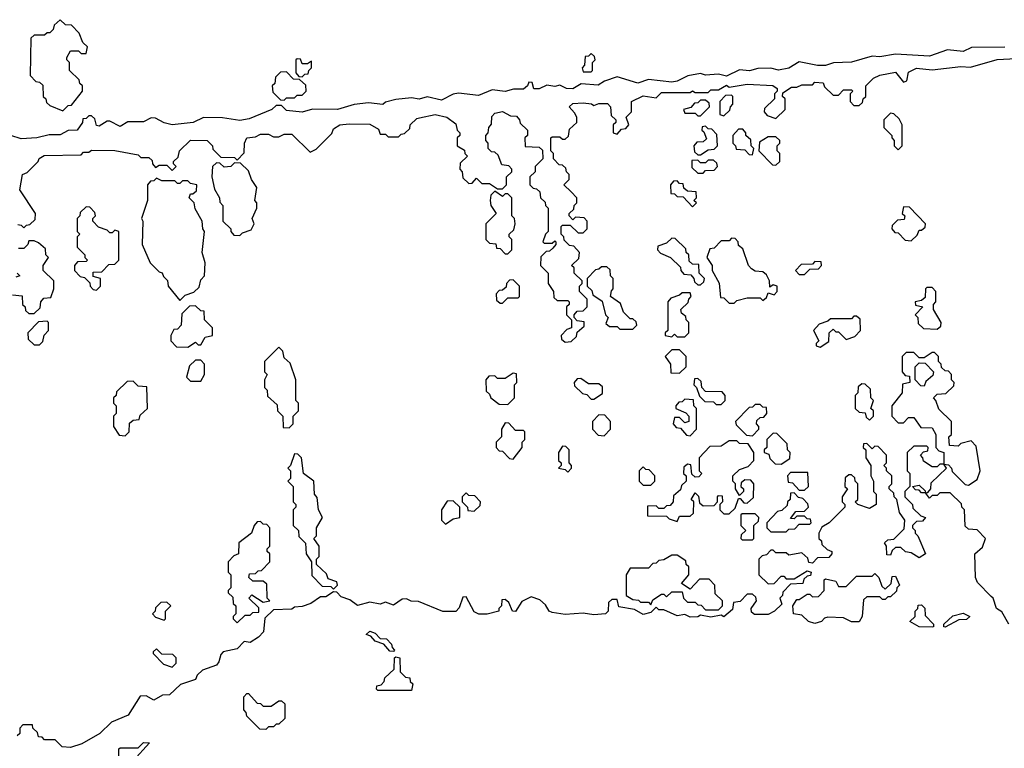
# Model space of a CAD drawing. Extents: x 2886962 to 3052311, y 540590 to 918621.
# Tile 56 of 164: x 2914499 to 2918283, y 780338 to 783140. Entities that reach past the tile are written whole.
import ezdxf

# ---------------------------------------------------------------- set-up
doc = ezdxf.new("R2010")
doc.units = 0

msp = doc.modelspace()

# ---------------------------------------------------------------- linework, layer by layer
at = {"layer": '0CON20XD'}
for points in [[(2914665, 782790), (2914685, 782810), (2914698.3, 782811.7), (2914740, 782865), (2914740, 782885), (2914730, 782895), (2914728.3, 782908.3), (2914690, 782945), (2914690, 782975), (2914680, 782985), (2914680, 782995), (2914695, 783020), (2914725, 783020), (2914735, 783010), (2914755, 783010), (2914760, 783035), (2914741.7, 783051.7), (2914728.3, 783088.3), (2914698.3, 783118.3), (2914675, 783120), (2914655, 783140), (2914631.7, 783118.3), (2914628.3, 783101.7), (2914615, 783090), (2914605, 783090), (2914595, 783080), (2914555, 783080), (2914541.7, 783068.3), (2914540, 782925), (2914561.7, 782901.7), (2914575, 782900), (2914588.3, 782888.3), (2914590, 782845), (2914600, 782835), (2914601.7, 782821.7), (2914615, 782810), (2914665, 782790)], [(2918285, 783033.8), (2918156.4, 783033.6), (2918125, 783018), (2918065, 783023.8), (2917995, 783000), (2917865, 783007.5), (2917805, 782996.7), (2917775, 783000), (2917695, 782976), (2917626.1, 782973.9), (2917595, 782964), (2917565, 782964), (2917495, 782977.5), (2917455, 782954), (2917415, 782946.2), (2917385, 782953.3), (2917335, 782952.5), (2917303.6, 782943.6), (2917265, 782947.5), (2917215, 782923.3), (2917185, 782930), (2917135, 782926.7), (2917115, 782933.3), (2917066.1, 782923.9), (2917025, 782903.3), (2917005, 782900), (2916915, 782910), (2916875, 782896), (2916795, 782920), (2916746.7, 782903.3), (2916722.3, 782887.7), (2916656.4, 782893.6), (2916625, 782873.8), (2916600, 782875), (2916575, 782887.5), (2916555, 782882.5), (2916525, 782887.5), (2916495, 782873.8), (2916475, 782873.8), (2916468.3, 782898.3), (2916455, 782900), (2916450, 782885), (2916435, 782873.3), (2916397, 782873), (2916365, 782863.8), (2916315, 782870), (2916261.7, 782848.3), (2916185, 782856.7), (2916165, 782853.8), (2916119.5, 782830.5), (2916065, 782843.8), (2916034.1, 782834.1), (2916005, 782840), (2915945, 782833.3), (2915905, 782823.3), (2915895, 782814.2), (2915839.3, 782820.7), (2915785, 782814), (2915720, 782795), (2915625, 782796), (2915585, 782784.4), (2915525, 782791.2), (2915505, 782810), (2915485, 782810), (2915467.5, 782795), (2915381.2, 782758.8), (2915345, 782752.5), (2915278, 782762)], [(2915585, 782920), (2915595, 782930), (2915608.3, 782931.7), (2915610, 782945), (2915620, 782955), (2915620, 782980), (2915605, 782970), (2915585, 782970), (2915578.3, 782988.3), (2915565, 782990), (2915560, 782985), (2915560, 782935), (2915571.7, 782921.7), (2915585, 782920)], [(2916035, 782762.5), (2916095.9, 782775.9), (2916140, 782765), (2916175, 782740), (2916180, 782715), (2916190, 782705), (2916190, 782695), (2916180, 782685), (2916180, 782655), (2916208.3, 782638.3), (2916210, 782625), (2916220, 782615), (2916191.7, 782588.3), (2916190, 782565), (2916200, 782555), (2916201.7, 782531.7), (2916225, 782510), (2916238.3, 782511.7), (2916255, 782530), (2916275, 782510), (2916305, 782510), (2916335, 782490), (2916355, 782490), (2916370, 782505), (2916370, 782535), (2916390, 782555), (2916390, 782565), (2916378.3, 782578.3), (2916351.7, 782581.7), (2916338.3, 782618.3), (2916325, 782630), (2916311.7, 782631.7), (2916300, 782645), (2916300, 782665), (2916290, 782675), (2916290, 782695), (2916300, 782705), (2916302.5, 782725), (2916311.7, 782738.3), (2916313, 782767), (2916325, 782780), (2916355, 782786.2), (2916385, 782770), (2916408.3, 782768.3), (2916420, 782755), (2916421.7, 782741.7), (2916450, 782715), (2916450, 782695), (2916440, 782685), (2916441.7, 782651.7), (2916495, 782650), (2916508.3, 782638.3), (2916510, 782605), (2916480, 782575), (2916480, 782555), (2916460, 782535), (2916460, 782505), (2916471.7, 782491.7), (2916485, 782490), (2916498.3, 782478.3), (2916500, 782455), (2916518.3, 782438.3), (2916520, 782425), (2916530, 782415), (2916530, 782325), (2916520, 782315), (2916510, 782285), (2916515, 782280), (2916545, 782280), (2916555, 782290), (2916560, 782285), (2916560, 782275), (2916548.3, 782261.7), (2916535, 782250), (2916521.7, 782248.3), (2916501.7, 782228.3), (2916500, 782195), (2916530, 782165), (2916530, 782125), (2916550, 782095), (2916551.7, 782071.7), (2916565, 782060), (2916605, 782060), (2916610, 782055), (2916610, 782045), (2916600, 782035), (2916600, 782005), (2916620, 781985), (2916620, 781955), (2916601.7, 781948.3), (2916580, 781925), (2916581.7, 781911.7), (2916595, 781900), (2916618.3, 781901.7), (2916638.3, 781921.7), (2916641.7, 781938.3), (2916668.3, 781961.7), (2916668.3, 781978.3), (2916641.7, 781981.7), (2916630, 781995), (2916630, 782005), (2916641.7, 782018.3), (2916665, 782020), (2916680, 782035), (2916680, 782065), (2916650, 782095), (2916650, 782115), (2916660, 782125), (2916660, 782135), (2916630, 782165), (2916630, 782185), (2916620, 782195), (2916648.3, 782221.7), (2916650, 782245), (2916628.3, 782268.3), (2916611.7, 782271.7), (2916591.7, 782291.7), (2916590, 782305), (2916580, 782315), (2916580, 782345), (2916585, 782350), (2916615, 782350), (2916645, 782320), (2916665, 782320), (2916680, 782335), (2916680, 782365), (2916668.3, 782378.3), (2916635, 782380), (2916625, 782370), (2916610, 782385), (2916610, 782395), (2916628.3, 782411.7), (2916630, 782425), (2916640, 782435), (2916640, 782455), (2916618.3, 782478.3), (2916590, 782505), (2916610, 782525), (2916610, 782545), (2916600, 782555), (2916598.3, 782568.3), (2916585, 782580), (2916571.7, 782581.7), (2916550, 782605), (2916550, 782625), (2916540, 782635), (2916540, 782685), (2916545, 782690), (2916575, 782690), (2916585, 782680), (2916595, 782680), (2916608.3, 782691.7), (2916611.7, 782718.3), (2916640, 782745), (2916640, 782765), (2916631.7, 782781.7), (2916610, 782805), (2916625, 782817.5), (2916665, 782820), (2916696.4, 782816.4), (2916705, 782810), (2916725, 782817.5), (2916757.5, 782817.5), (2916770, 782805), (2916771.7, 782771.7), (2916790, 782755), (2916790, 782745), (2916780, 782735), (2916780, 782705), (2916795, 782700), (2916811.7, 782718.3), (2916828.3, 782721.7), (2916840, 782735), (2916830, 782765), (2916850, 782785), (2916850, 782825), (2916895, 782846.7), (2916945, 782840), (2916965, 782860), (2917075, 782860), (2917085, 782866.2), (2917095, 782860), (2917145, 782860), (2917155, 782870), (2917185, 782870), (2917215, 782887.5), (2917225, 782880), (2917295, 782892.5), (2917393, 782887), (2917410, 782875), (2917410, 782865), (2917400, 782855), (2917400, 782835), (2917361.7, 782798.3), (2917360, 782785), (2917371.7, 782771.7), (2917405, 782760), (2917440, 782795), (2917440, 782835), (2917430, 782845), (2917431.7, 782858.3), (2917465, 782880), (2917485, 782880), (2917505, 782890), (2917545, 782890), (2917555, 782900), (2917587, 782897), (2917591.7, 782881.7), (2917625, 782850), (2917645, 782850), (2917665, 782870), (2917695, 782870), (2917700, 782865), (2917690, 782855), (2917690, 782825), (2917705, 782810), (2917725, 782810), (2917738.3, 782821.7), (2917740, 782835), (2917750, 782845), (2917750, 782885), (2917780, 782915), (2917805, 782926.7), (2917865, 782937.5), (2917895, 782900), (2917907.5, 782905), (2917915, 782937.5), (2917945, 782953.3), (2918005, 782947.5), (2918115, 782960), (2918153, 782957), (2918255, 782986.2), (2918375, 782993.3)], [(2916695, 782940), (2916700, 782945), (2916700, 782975), (2916710, 782985), (2916708.3, 782998.3), (2916695, 783010), (2916685, 783000), (2916671.7, 782998.3), (2916670, 782965), (2916660, 782955), (2916665, 782940), (2916695, 782940)], [(2915515, 782830), (2915525, 782840), (2915555, 782840), (2915565, 782850), (2915585, 782850), (2915600, 782865), (2915598.3, 782888.3), (2915575, 782910), (2915551.7, 782911.7), (2915525, 782940), (2915501.7, 782938.3), (2915481.7, 782918.3), (2915480, 782895), (2915470, 782885), (2915471.7, 782861.7), (2915501.7, 782831.7), (2915515, 782830)], [(2917115, 782770), (2917150, 782805), (2917148.3, 782818.3), (2917135, 782830), (2917115, 782830), (2917105, 782820), (2917091.7, 782818.3), (2917078.3, 782801.7), (2917050, 782795), (2917055, 782780), (2917095, 782780), (2917105, 782770), (2917115, 782770)], [(2917205, 782770), (2917228.3, 782791.7), (2917230, 782805), (2917240, 782815), (2917240, 782845), (2917235, 782850), (2917211.7, 782848.3), (2917190, 782825), (2917190, 782775), (2917205, 782770)], [(2915278, 782762), (2915205, 782763.8), (2915165.5, 782744.5), (2915085, 782735.8), (2915055, 782743.8), (2915021.7, 782761.7), (2915005, 782762.5), (2914975, 782747.5), (2914915, 782747.5), (2914885, 782728.8), (2914845, 782750), (2914835, 782750), (2914805, 782730), (2914795, 782732.5), (2914788.3, 782758.3), (2914775, 782770), (2914765, 782770), (2914755, 782760), (2914741.7, 782758.3), (2914740, 782745), (2914720, 782715), (2914685, 782713.8), (2914655, 782697.5), (2914612.3, 782697.7), (2914565, 782686), (2914505, 782681.9), (2914465, 782694)], [(2914491.7, 782351.7), (2914505, 782350), (2914515, 782340), (2914525, 782350), (2914538.3, 782351.7), (2914558.3, 782371.7), (2914560, 782395), (2914500, 782485), (2914510, 782545), (2914528.3, 782551.7), (2914570, 782595), (2914573.6, 782606.4), (2914593, 782617), (2914735, 782620), (2914745, 782630), (2914765, 782630), (2914775, 782637.5), (2914865, 782636.7), (2914955, 782620), (2914965, 782610), (2914995, 782610), (2915008.3, 782598.3), (2915010, 782585), (2915021.7, 782571.7), (2915035, 782580), (2915065, 782580), (2915085, 782560), (2915100, 782575), (2915090, 782585), (2915090, 782595), (2915108.3, 782611.7), (2915113.9, 782636.1), (2915155, 782676.7), (2915220, 782675), (2915240, 782655), (2915241.7, 782641.7), (2915271.7, 782611.7), (2915325, 782610), (2915335, 782600), (2915361.7, 782628.3), (2915362.5, 782665), (2915372.5, 782685), (2915405, 782690), (2915425, 782700), (2915455, 782700), (2915475, 782690), (2915495, 782690), (2915515, 782700), (2915545, 782700), (2915615, 782630), (2915638.3, 782641.7), (2915698.3, 782701.7), (2915705, 782720), (2915730, 782735), (2915765, 782740), (2915845, 782737.5), (2915878.3, 782718.3), (2915885, 782700), (2915905, 782700), (2915915, 782690), (2915955, 782690), (2915965, 782700), (2915978.3, 782701.7), (2915998.3, 782721.7), (2916000, 782735), (2916025, 782760), (2916035, 782762.5)], [(2917875, 782640), (2917890, 782655), (2917890, 782735), (2917878.3, 782758.3), (2917858.3, 782778.3), (2917845, 782780), (2917820, 782755), (2917820, 782725), (2917850, 782695), (2917850, 782685), (2917860, 782675), (2917860, 782655), (2917875, 782640)], [(2917115, 782620), (2917145, 782640), (2917168.3, 782641.7), (2917180, 782655), (2917178.3, 782698.3), (2917158.3, 782718.3), (2917145, 782720), (2917135, 782730), (2917121.7, 782728.3), (2917120, 782715), (2917128.3, 782708.3), (2917138.3, 782681.7), (2917125, 782670), (2917101.7, 782668.3), (2917090, 782655), (2917091.7, 782631.7), (2917105, 782620), (2917115, 782620)], [(2917315, 782620), (2917320, 782645), (2917310, 782655), (2917308.3, 782678.3), (2917290, 782695), (2917290, 782705), (2917278.3, 782718.3), (2917261.7, 782718.3), (2917240, 782695), (2917240, 782665), (2917250, 782655), (2917251.7, 782641.7), (2917285, 782640), (2917301.7, 782621.7), (2917315, 782620)], [(2917405, 782580), (2917420, 782595), (2917420, 782625), (2917410, 782635), (2917410, 782655), (2917420, 782665), (2917420, 782675), (2917405, 782690), (2917375, 782690), (2917341.7, 782668.3), (2917340, 782635), (2917391.7, 782581.7), (2917405, 782580)], [(2915345, 782310), (2915355, 782320), (2915388.3, 782331.7), (2915400, 782355), (2915392.5, 782375), (2915410, 782415), (2915410, 782435), (2915402.5, 782445), (2915410, 782495), (2915390, 782525), (2915378.3, 782558.3), (2915348.3, 782588.3), (2915325, 782590), (2915310, 782575), (2915285, 782572.5), (2915268.3, 782588.3), (2915255, 782590), (2915240, 782575), (2915237.5, 782535), (2915248.3, 782488.3), (2915267.5, 782455), (2915268.3, 782438.3), (2915280, 782425), (2915280, 782365), (2915310, 782335), (2915310, 782325), (2915321.7, 782311.7), (2915345, 782310)], [(2917125, 782550), (2917135, 782560), (2917168.3, 782561.7), (2917180, 782575), (2917178.3, 782588.3), (2917165, 782600), (2917145, 782600), (2917135, 782590), (2917115, 782590), (2917105, 782600), (2917081.7, 782598.3), (2917081.7, 782571.7), (2917105, 782550), (2917125, 782550)], [(2915115, 782060), (2915135, 782080), (2915168.3, 782091.7), (2915188.3, 782111.7), (2915195, 782140), (2915210, 782155), (2915212.5, 782205), (2915200, 782245), (2915210, 782325), (2915202.5, 782335), (2915200, 782365), (2915173, 782413), (2915170, 782435), (2915150, 782455), (2915155, 782470), (2915165, 782470), (2915178.3, 782481.7), (2915180, 782505), (2915155, 782510), (2915145, 782520), (2915125, 782520), (2915115, 782510), (2915105, 782510), (2915095, 782520), (2915045, 782520), (2915025, 782530), (2915015, 782520), (2915001.7, 782518.3), (2914990, 782505), (2914990, 782445), (2914967.5, 782375), (2914972.5, 782365), (2914970, 782275), (2915000, 782205), (2915035, 782170), (2915046.4, 782166.4), (2915051.7, 782151.7), (2915067, 782137), (2915070, 782115), (2915115, 782060)], [(2917085, 782420), (2917100, 782435), (2917090, 782445), (2917100, 782455), (2917098.3, 782478.3), (2917065, 782480), (2917051.7, 782491.7), (2917048.3, 782508.3), (2917035, 782510), (2917025, 782520), (2917011.7, 782518.3), (2917000, 782505), (2917001.7, 782471.7), (2917015, 782470), (2917025, 782460), (2917048.3, 782458.3), (2917085, 782420)], [(2916375, 782240), (2916390, 782255), (2916390, 782295), (2916380, 782305), (2916380, 782315), (2916398.3, 782331.7), (2916402.5, 782355), (2916400, 782375), (2916390, 782385), (2916390, 782455), (2916375, 782470), (2916365, 782470), (2916355, 782460), (2916325, 782480), (2916310, 782465), (2916307.5, 782445), (2916310, 782425), (2916330, 782395), (2916290, 782355), (2916290, 782295), (2916305, 782280), (2916328.3, 782278.3), (2916331.7, 782261.7), (2916345, 782260), (2916365, 782240), (2916375, 782240)], [(2914795, 782100), (2914810, 782115), (2914810, 782145), (2914781.7, 782151.7), (2914781.7, 782168.3), (2914815, 782170), (2914841.7, 782198.3), (2914865, 782200), (2914880, 782215), (2914880, 782325), (2914865, 782330), (2914855, 782320), (2914845, 782320), (2914835, 782330), (2914801.7, 782341.7), (2914780, 782365), (2914780, 782375), (2914790, 782385), (2914788.3, 782398.3), (2914768.3, 782418.3), (2914755, 782420), (2914731.7, 782398.3), (2914730, 782385), (2914720, 782375), (2914720, 782325), (2914730, 782315), (2914720, 782305), (2914720, 782265), (2914750, 782235), (2914750, 782225), (2914760, 782215), (2914755, 782210), (2914721.7, 782208.3), (2914710, 782195), (2914710, 782175), (2914731.7, 782151.7), (2914748.3, 782148.3), (2914768.3, 782128.3), (2914770, 782115), (2914781.7, 782101.7), (2914795, 782100)], [(2917925, 782290), (2917948.3, 782311.7), (2917955, 782330), (2917965, 782330), (2917978.3, 782341.7), (2917980, 782355), (2917918.3, 782418.3), (2917895, 782420), (2917890, 782395), (2917900, 782385), (2917898.3, 782371.7), (2917871.7, 782368.3), (2917851.7, 782348.3), (2917850, 782335), (2917861.7, 782321.7), (2917875, 782320), (2917901.7, 782291.7), (2917925, 782290)], [(2917115, 782120), (2917128.3, 782131.7), (2917130, 782145), (2917110, 782165), (2917108.3, 782198.3), (2917085, 782200), (2917071.7, 782211.7), (2917070, 782235), (2917060, 782245), (2917058.3, 782258.3), (2917018.3, 782298.3), (2917005, 782300), (2916985, 782280), (2916951.7, 782268.3), (2916950, 782255), (2916961.7, 782241.7), (2917000, 782225), (2917038.3, 782188.3), (2917040, 782175), (2917051.7, 782161.7), (2917078.3, 782158.3), (2917090, 782145), (2917091.7, 782131.7), (2917105, 782120), (2917115, 782120)], [(2917245, 782050), (2917255, 782060), (2917295, 782070), (2917345, 782070), (2917355, 782060), (2917368.3, 782071.7), (2917375, 782090), (2917398.3, 782081.7), (2917410, 782095), (2917410, 782115), (2917395, 782120), (2917381.7, 782111.7), (2917380, 782135), (2917368.3, 782158.3), (2917355, 782170), (2917325, 782172.5), (2917311.7, 782181.7), (2917300, 782195), (2917278.3, 782258.3), (2917261.7, 782271.7), (2917260, 782285), (2917248.3, 782298.3), (2917235, 782300), (2917225, 782290), (2917195, 782290), (2917168.3, 782261.7), (2917151.7, 782258.3), (2917140, 782225), (2917160, 782195), (2917160, 782175), (2917187, 782127), (2917191.7, 782071.7), (2917205, 782070), (2917225, 782050), (2917245, 782050)], [(2914555, 782010), (2914578.3, 782031.7), (2914580, 782055), (2914591.7, 782068.3), (2914618.3, 782071.7), (2914630, 782105), (2914630, 782135), (2914590, 782175), (2914590, 782195), (2914610, 782225), (2914600, 782235), (2914598.3, 782258.3), (2914571.7, 782281.7), (2914555, 782290), (2914535, 782290), (2914530, 782275), (2914515, 782260), (2914495, 782260)], [(2916855, 781950), (2916870, 781965), (2916868.3, 781978.3), (2916855, 781990), (2916845, 781990), (2916820, 782015), (2916808.3, 782048.3), (2916770, 782075), (2916773, 782097), (2916780, 782105), (2916780, 782145), (2916770, 782155), (2916768.3, 782178.3), (2916755, 782190), (2916735, 782190), (2916725, 782180), (2916711.7, 782178.3), (2916680, 782145), (2916680, 782115), (2916698.3, 782098.3), (2916701.7, 782081.7), (2916737, 782057), (2916750, 782005), (2916760, 781995), (2916751.7, 781971.7), (2916765, 781960), (2916795, 781960), (2916805, 781950), (2916855, 781950)], [(2917515, 782160), (2917535, 782180), (2917568.3, 782181.7), (2917580, 782195), (2917578.3, 782208.3), (2917555, 782210), (2917545, 782200), (2917501.7, 782198.3), (2917480, 782175), (2917495, 782160), (2917515, 782160)], [(2914490, 782165), (2914500, 782155), (2914485, 782150)], [(2916355, 782050), (2916375, 782070), (2916415, 782070), (2916420, 782075), (2916420, 782115), (2916395, 782140), (2916381.7, 782138.3), (2916370, 782125), (2916368.3, 782111.7), (2916355, 782100), (2916341.7, 782098.3), (2916330, 782085), (2916331.7, 782061.7), (2916345, 782050), (2916355, 782050)], [(2914471.7, 782081.7), (2914508.3, 782078.3), (2914510, 782045), (2914520, 782035), (2914521.7, 782021.7), (2914535, 782010), (2914555, 782010)], [(2917055, 781920), (2917070, 781935), (2917070, 781975), (2917060, 781985), (2917058.3, 781998.3), (2917041.7, 782011.7), (2917040, 782025), (2917068.3, 782051.7), (2917070, 782065), (2917080, 782075), (2917075, 782090), (2917045, 782090), (2917035, 782080), (2917001.7, 782068.3), (2916990, 782055), (2916990, 781945), (2916980, 781935), (2916980, 781925), (2917005, 781920), (2917015, 781930), (2917025, 781920), (2917055, 781920)], [(2918025, 781950), (2918038.3, 781961.7), (2918040, 781975), (2918010, 782025), (2918010, 782045), (2918020, 782055), (2918020, 782095), (2918005, 782110), (2917985, 782110), (2917980, 782105), (2917978.3, 782071.7), (2917965, 782060), (2917940, 782055), (2917941.7, 782041.7), (2917970, 782035), (2917940, 782005), (2917950, 781995), (2917951.7, 781971.7), (2917971.7, 781951.7), (2918025, 781950)], [(2915145, 781880), (2915175, 781900), (2915185, 781890), (2915195, 781890), (2915211.7, 781918.3), (2915240, 781925), (2915240, 781955), (2915210, 781985), (2915208.3, 782018.3), (2915195, 782020), (2915175, 782040), (2915151.7, 782038.3), (2915121.7, 782008.3), (2915120, 781965), (2915105, 781950), (2915091.7, 781948.3), (2915080, 781925), (2915080, 781905), (2915101.7, 781881.7), (2915145, 781880)], [(2917575, 781880), (2917608.3, 781901.7), (2917610, 781935), (2917625, 781950), (2917635, 781940), (2917645, 781940), (2917675, 781910), (2917708.3, 781921.7), (2917730, 781945), (2917728.3, 781988.3), (2917715, 782000), (2917705, 782000), (2917695, 781990), (2917615, 781990), (2917605, 781980), (2917571.7, 781968.3), (2917550, 781945), (2917570, 781905), (2917560, 781895), (2917560, 781885), (2917575, 781880)], [(2914575, 781890), (2914588.3, 781901.7), (2914593, 781927), (2914610, 781945), (2914610, 781975), (2914605, 781980), (2914571.7, 781978.3), (2914530, 781935), (2914531.7, 781911.7), (2914555, 781890), (2914575, 781890)], [(2915535, 781570), (2915550, 781585), (2915550, 781615), (2915570, 781635), (2915570, 781665), (2915560, 781675), (2915560, 781755), (2915538.3, 781818.3), (2915515, 781840), (2915510, 781865), (2915495, 781880), (2915440, 781825), (2915440, 781785), (2915450, 781775), (2915440, 781755), (2915440, 781725), (2915450, 781715), (2915451.7, 781691.7), (2915488.3, 781658.3), (2915490, 781635), (2915510, 781615), (2915511.7, 781571.7), (2915535, 781570)], [(2917035, 781780), (2917060, 781805), (2917060, 781845), (2917035, 781870), (2917005, 781870), (2916980, 781845), (2917000, 781815), (2917001.7, 781781.7), (2917035, 781780)], [(2918145, 781350), (2918178.3, 781371.7), (2918190, 781405), (2918175, 781500), (2918155, 781520), (2918115, 781510), (2918105, 781500), (2918071.7, 781501.7), (2918070, 781535), (2918080, 781545), (2918080, 781595), (2918031.7, 781641.7), (2918020, 781675), (2918010, 781685), (2918025, 781700), (2918058.3, 781701.7), (2918088.3, 781731.7), (2918090, 781745), (2918080, 781755), (2918080, 781775), (2918068.3, 781788.3), (2918055, 781790), (2918041.7, 781801.7), (2918040, 781815), (2918030, 781825), (2918030, 781845), (2918015, 781860), (2918005, 781860), (2917975, 781840), (2917955, 781840), (2917935, 781860), (2917905, 781860), (2917890, 781845), (2917890, 781785), (2917901.7, 781771.7), (2917918.3, 781768.3), (2917920, 781745), (2917891.7, 781738.3), (2917890, 781705), (2917850, 781655), (2917850, 781615), (2917875, 781590), (2917895, 781590), (2917915, 781610), (2917935, 781610), (2917961.7, 781571.7), (2918005, 781570), (2918020, 781545), (2918020, 781495), (2918031.7, 781481.7), (2918050, 781475), (2918050, 781430), (2918068.3, 781428.3), (2918080, 781415), (2918081.7, 781401.7), (2918131.7, 781351.7), (2918145, 781350)], [(2915195, 781750), (2915210, 781775), (2915210, 781815), (2915195, 781830), (2915175, 781830), (2915151.7, 781808.3), (2915140, 781765), (2915155, 781750), (2915195, 781750)], [(2917975, 781730), (2917961.7, 781731.7), (2917940, 781755), (2917940, 781805), (2917955, 781820), (2917978.3, 781818.3), (2918010, 781785), (2918008.3, 781771.7), (2917981.7, 781748.3), (2917975, 781730)], [(2916375, 781660), (2916400, 781685), (2916400, 781735), (2916410, 781745), (2916408.3, 781778.3), (2916395, 781780), (2916365, 781760), (2916335, 781760), (2916325, 781770), (2916301.7, 781768.3), (2916290, 781755), (2916291.7, 781711.7), (2916305, 781700), (2916310, 781685), (2916341.7, 781661.7), (2916375, 781660)], [(2914905, 781540), (2914920, 781555), (2914921.7, 781588.3), (2914935, 781600), (2914958.3, 781601.7), (2914961.7, 781618.3), (2914990, 781645), (2914988.3, 781728.3), (2914955, 781730), (2914935, 781750), (2914911.7, 781748.3), (2914871.7, 781708.3), (2914870, 781695), (2914860, 781685), (2914860, 781665), (2914870, 781655), (2914870, 781625), (2914860, 781615), (2914860, 781575), (2914881.7, 781541.7), (2914905, 781540)], [(2916705, 781680), (2916738.3, 781701.7), (2916738.3, 781728.3), (2916725, 781740), (2916685, 781740), (2916655, 781760), (2916641.7, 781758.3), (2916630, 781745), (2916631.7, 781731.7), (2916661.7, 781701.7), (2916678.3, 781698.3), (2916695, 781680), (2916705, 781680)], [(2917195, 781660), (2917210, 781675), (2917210, 781695), (2917198.3, 781708.3), (2917135, 781710), (2917120, 781725), (2917118.3, 781748.3), (2917105, 781760), (2917091.7, 781758.3), (2917090, 781735), (2917100, 781725), (2917111.7, 781691.7), (2917131.7, 781671.7), (2917165, 781670), (2917175, 781660), (2917195, 781660)], [(2917765, 781600), (2917780, 781615), (2917780, 781635), (2917770, 781645), (2917780, 781675), (2917770, 781685), (2917768.3, 781718.3), (2917748.3, 781738.3), (2917735, 781740), (2917721.7, 781728.3), (2917720, 781705), (2917710, 781695), (2917710, 781645), (2917725, 781630), (2917748.3, 781628.3), (2917751.7, 781611.7), (2917765, 781600)], [(2917075, 781540), (2917100, 781565), (2917100, 781645), (2917090, 781655), (2917088.3, 781678.3), (2917055, 781680), (2917045, 781670), (2917031.7, 781668.3), (2917020, 781655), (2917020, 781645), (2917058.3, 781628.3), (2917070, 781615), (2917070, 781595), (2917055, 781590), (2917035, 781610), (2917015, 781610), (2917010, 781585), (2917021.7, 781571.7), (2917038.3, 781568.3), (2917061.7, 781541.7), (2917075, 781540)], [(2917315, 781540), (2917340, 781565), (2917340, 781575), (2917330, 781585), (2917331.7, 781598.3), (2917345, 781610), (2917358.3, 781611.7), (2917370, 781625), (2917368.3, 781648.3), (2917355, 781650), (2917345, 781660), (2917325, 781660), (2917315, 781650), (2917301.7, 781648.3), (2917250, 781595), (2917251.7, 781581.7), (2917291.7, 781541.7), (2917315, 781540)], [(2916745, 781540), (2916770, 781565), (2916770, 781595), (2916748.3, 781618.3), (2916725, 781620), (2916700, 781595), (2916700, 781565), (2916721.7, 781541.7), (2916745, 781540)], [(2916395, 781450), (2916430, 781495), (2916430, 781515), (2916440, 781525), (2916440, 781555), (2916435, 781560), (2916405, 781560), (2916378.3, 781588.3), (2916365, 781590), (2916350, 781565), (2916350, 781535), (2916330, 781515), (2916330, 781495), (2916341.7, 781481.7), (2916355, 781480), (2916381.7, 781451.7), (2916395, 781450)], [(2917425, 781430), (2917458.3, 781451.7), (2917460, 781475), (2917450, 781485), (2917448.3, 781508.3), (2917408.3, 781548.3), (2917395, 781550), (2917370, 781525), (2917370, 781495), (2917360, 781485), (2917360, 781475), (2917378.3, 781468.3), (2917381.7, 781451.7), (2917401.7, 781431.7), (2917425, 781430)], [(2918300, 780815), (2918273, 780863), (2918252.5, 780875), (2918240, 780915), (2918231.7, 780921.7), (2918180, 780975), (2918172.5, 780995), (2918170, 781085), (2918198.3, 781111.7), (2918210, 781145), (2918178.3, 781178.3), (2918145, 781180), (2918131.7, 781191.7), (2918130, 781255), (2918120, 781265), (2918118.3, 781278.3), (2918075, 781320), (2918035, 781320), (2918025, 781310), (2918005, 781310), (2917995, 781300), (2917980, 781320), (2917965, 781320), (2917955, 781330), (2917941.7, 781331.7), (2917930, 781345), (2917955, 781350), (2917978.3, 781328.3), (2917980, 781320), (2917988.3, 781321.7), (2918000, 781335), (2918001.7, 781358.3), (2918060, 781415), (2918050, 781430), (2918035, 781430), (2918025, 781420), (2918005, 781420), (2917971.7, 781441.7), (2917970, 781455), (2917960, 781465), (2917971.7, 781478.3), (2917988.3, 781481.7), (2917990, 781495), (2917985, 781500), (2917935, 781500), (2917910, 781475), (2917910, 781405), (2917920, 781395), (2917920, 781345), (2917900, 781325), (2917900, 781305), (2917930, 781275), (2917931.7, 781261.7), (2917961.7, 781231.7), (2917980, 781225), (2917968.3, 781211.7), (2917945, 781210), (2917930, 781195), (2917930, 781185), (2917940, 781175), (2917940, 781165), (2917950, 781155), (2917980, 781085), (2917955, 781070), (2917925, 781090), (2917903, 781093), (2917885, 781110), (2917865, 781110), (2917851.7, 781098.3), (2917845, 781080), (2917831.7, 781081.7), (2917830, 781115), (2917821.7, 781128.3), (2917835, 781140), (2917858.3, 781141.7), (2917898.3, 781181.7), (2917900, 781215), (2917880, 781245), (2917870, 781295), (2917860, 781305), (2917858.3, 781318.3), (2917840, 781335), (2917840, 781345), (2917850, 781355), (2917850, 781385), (2917830, 781405), (2917830, 781415), (2917820, 781425), (2917830, 781435), (2917830, 781465), (2917798.3, 781498.3), (2917785, 781500), (2917775, 781490), (2917755, 781510), (2917741.7, 781508.3), (2917740, 781495), (2917750, 781485), (2917750, 781455), (2917770, 781425), (2917770, 781385), (2917780, 781365), (2917780, 781325), (2917790, 781315), (2917790, 781275), (2917765, 781260), (2917720, 781275), (2917710, 781285), (2917720, 781295), (2917720, 781355), (2917710, 781365), (2917708.3, 781378.3), (2917695, 781390), (2917685, 781390), (2917671.7, 781378.3), (2917670, 781345), (2917680, 781335), (2917660, 781305), (2917660, 781285), (2917670, 781275), (2917670, 781265), (2917610, 781205), (2917581.7, 781188.3), (2917570, 781165), (2917570, 781145), (2917580, 781135), (2917581.7, 781121.7), (2917601.7, 781101.7), (2917620, 781095), (2917620, 781085), (2917608.3, 781071.7), (2917565, 781070), (2917545, 781050), (2917531.7, 781051.7), (2917528.3, 781068.3), (2917505, 781090), (2917455, 781080), (2917445, 781090), (2917405, 781090), (2917395, 781100), (2917385, 781100), (2917368.3, 781081.7), (2917351.7, 781078.3), (2917340, 781065), (2917340, 781005), (2917375, 780970), (2917398.3, 780971.7), (2917425, 781000), (2917435, 781000), (2917445, 780990), (2917475, 780990), (2917525, 781020), (2917540, 781015), (2917538.3, 781001.7), (2917525, 781000), (2917511.7, 780988.3), (2917508.3, 780971.7), (2917461.7, 780968.3), (2917431.7, 780938.3), (2917430, 780925), (2917420, 780915), (2917428.3, 780891.7), (2917400, 780865), (2917375, 780852.5), (2917322.5, 780852.5), (2917311.7, 780861.7), (2917310, 780875), (2917330, 780905), (2917328.3, 780918.3), (2917315, 780930), (2917295, 780930), (2917268.3, 780901.7), (2917241.7, 780898.3), (2917238.3, 780871.7), (2917205, 780843.8), (2917195, 780850), (2917155, 780842.5), (2917115, 780850), (2917105, 780843.3), (2917075, 780842.5), (2917055, 780852.5), (2917025, 780846.7), (2916975, 780870), (2916955, 780870), (2916945, 780880), (2916925, 780860), (2916895, 780852.5), (2916861.7, 780871.7), (2916801.7, 780881.7), (2916795, 780910), (2916775, 780910), (2916761.7, 780898.3), (2916760, 780865), (2916750, 780855), (2916705, 780850.8), (2916665, 780857.5), (2916595, 780852.2), (2916545, 780860), (2916534, 780865), (2916520, 780890), (2916498.3, 780908.3), (2916465, 780920), (2916428.3, 780901.7), (2916405, 780863.3), (2916392.5, 780865), (2916378.3, 780898.3), (2916365, 780910), (2916351.7, 780908.3), (2916350, 780885), (2916340, 780875), (2916340, 780865), (2916295, 780854), (2916264.1, 780854.1), (2916245, 780862.5), (2916215, 780920), (2916201.7, 780918.3), (2916188.3, 780878.3)], [(2917025, 781210), (2917035, 781230), (2917075, 781230), (2917088.3, 781241.7), (2917090, 781285), (2917080, 781295), (2917095, 781320), (2917107, 781307), (2917111.7, 781281.7), (2917125, 781270), (2917168.3, 781271.7), (2917180, 781285), (2917180, 781305), (2917185, 781310), (2917198.3, 781308.3), (2917200, 781285), (2917190, 781275), (2917190, 781255), (2917205, 781240), (2917225, 781240), (2917248.3, 781261.7), (2917261.7, 781298.3), (2917268.3, 781298.3), (2917281.7, 781281.7), (2917295, 781280), (2917318.3, 781301.7), (2917320, 781355), (2917308.3, 781368.3), (2917285, 781370), (2917271.7, 781358.3), (2917270, 781345), (2917280, 781335), (2917280, 781325), (2917265, 781310), (2917250, 781335), (2917250, 781355), (2917240, 781365), (2917240, 781385), (2917265, 781410), (2917298.3, 781421.7), (2917320, 781445), (2917320, 781475), (2917298.3, 781508.3), (2917265, 781510), (2917255, 781520), (2917225, 781520), (2917195, 781500), (2917151.7, 781498.3), (2917110, 781455), (2917110, 781405), (2917120, 781395), (2917108.3, 781381.7), (2917095, 781380), (2917081.7, 781391.7), (2917078.3, 781428.3), (2917065, 781430), (2917051.7, 781418.3), (2917050, 781395), (2917060, 781385), (2917060, 781365), (2917041.7, 781348.3), (2917038.3, 781331.7), (2917011.7, 781308.3), (2917010, 781285), (2916998.3, 781271.7), (2916985, 781270), (2916975, 781260), (2916955, 781260), (2916945, 781270), (2916911.7, 781268.3), (2916911.7, 781231.7), (2916985, 781230), (2916995, 781220), (2917025, 781210)], [(2915705, 780950), (2915720, 780965), (2915718.3, 780978.3), (2915685, 780990), (2915678.3, 781008.3), (2915640, 781045), (2915640, 781065), (2915650, 781075), (2915650, 781115), (2915630, 781145), (2915640, 781155), (2915640, 781185), (2915662.5, 781225), (2915647.5, 781255), (2915641.7, 781301.7), (2915632.5, 781315), (2915630, 781365), (2915590, 781395), (2915582.5, 781455), (2915568.3, 781468.3), (2915555, 781470), (2915540, 781425), (2915530, 781415), (2915540, 781405), (2915540, 781375), (2915530, 781365), (2915550, 781345), (2915550, 781285), (2915560, 781275), (2915560, 781265), (2915550, 781255), (2915550, 781195), (2915570, 781175), (2915571.7, 781151.7), (2915597, 781127), (2915600, 781085), (2915620, 781055), (2915621.7, 781001.7), (2915661.7, 780961.7), (2915695, 780960), (2915705, 780950)], [(2916605, 781400), (2916620, 781415), (2916620, 781425), (2916610, 781435), (2916610, 781485), (2916598.3, 781498.3), (2916585, 781500), (2916570, 781475), (2916570, 781445), (2916580, 781435), (2916580, 781425), (2916570, 781415), (2916595, 781410), (2916605, 781400)], [(2916925, 781350), (2916940, 781365), (2916940, 781385), (2916918.3, 781408.3), (2916905, 781410), (2916895, 781420), (2916880, 781405), (2916880, 781365), (2916895, 781350), (2916925, 781350)], [(2917515, 781330), (2917530, 781345), (2917528.3, 781398.3), (2917461.7, 781398.3), (2917450, 781385), (2917451.7, 781361.7), (2917468.3, 781358.3), (2917495, 781330), (2917515, 781330)], [(2916245, 781250), (2916268.3, 781271.7), (2916270, 781285), (2916248.3, 781308.3), (2916225, 781310), (2916215, 781320), (2916200, 781305), (2916200, 781285), (2916220, 781265), (2916221.7, 781251.7), (2916245, 781250)], [(2917445, 781170), (2917455, 781180), (2917478.3, 781181.7), (2917495, 781200), (2917535, 781200), (2917540, 781205), (2917538.3, 781218.3), (2917525, 781220), (2917515, 781230), (2917485, 781230), (2917475, 781220), (2917461.7, 781221.7), (2917481.7, 781248.3), (2917515, 781250), (2917530, 781265), (2917528.3, 781278.3), (2917508.3, 781298.3), (2917491.7, 781301.7), (2917475, 781320), (2917461.7, 781318.3), (2917460, 781295), (2917450, 781285), (2917448.3, 781271.7), (2917428.3, 781251.7), (2917411.7, 781248.3), (2917370, 781205), (2917370, 781185), (2917385, 781170), (2917445, 781170)], [(2916135, 781200), (2916165, 781220), (2916190, 781225), (2916190, 781265), (2916165, 781290), (2916141.7, 781288.3), (2916120, 781255), (2916120, 781215), (2916135, 781200)], [(2917315, 781140), (2917320, 781145), (2917320, 781195), (2917338.3, 781211.7), (2917340, 781225), (2917325, 781240), (2917275, 781240), (2917270, 781235), (2917270, 781195), (2917290, 781175), (2917271.7, 781158.3), (2917270, 781145), (2917275, 781140), (2917315, 781140)], [(2915335, 780820), (2915365, 780850), (2915385, 780850), (2915395, 780860), (2915418.3, 780861.7), (2915418.3, 780878.3), (2915380, 780915), (2915391.7, 780928.3), (2915435, 780900), (2915460, 780905), (2915450, 780915), (2915448.3, 780968.3), (2915435, 780980), (2915395, 780980), (2915380, 780995), (2915381.7, 781008.3), (2915405, 781010), (2915415, 781020), (2915428.3, 781021.7), (2915460, 781055), (2915460, 781085), (2915450, 781095), (2915450, 781105), (2915460, 781115), (2915460, 781185), (2915448.3, 781198.3), (2915435, 781200), (2915425, 781210), (2915411.7, 781208.3), (2915400, 781195), (2915390, 781165), (2915341.7, 781128.3), (2915340, 781085), (2915321.7, 781078.3), (2915300, 781055), (2915300, 781015), (2915310, 781005), (2915310, 780955), (2915300, 780945), (2915300, 780935), (2915318.3, 780918.3), (2915320, 780895), (2915330, 780885), (2915330, 780855), (2915320, 780845), (2915320, 780835), (2915335, 780820)], [(2917185, 780870), (2917200, 780885), (2917200, 780905), (2917171.7, 780931.7), (2917170, 780965), (2917148.3, 780988.3), (2917111.7, 780988.3), (2917075, 780950), (2917041.7, 780971.7), (2917070, 781005), (2917070, 781035), (2917060, 781045), (2917058.3, 781058.3), (2917025, 781080), (2917005, 781080), (2916975, 781062.5), (2916955, 781060), (2916945, 781050), (2916931.7, 781048.3), (2916915, 781030), (2916845, 781030), (2916830, 781005), (2916830, 780925), (2916855, 780910), (2916877, 780907), (2916885, 780900), (2916915, 780900), (2916925, 780890), (2916931.7, 780908.3), (2916965, 780930), (2916975, 780930), (2916985, 780920), (2917005, 780940), (2917045, 780940), (2917050, 780915), (2917065, 780900), (2917095, 780900), (2917105, 780890), (2917118.3, 780888.3), (2917135, 780870), (2917185, 780870)], [(2917555, 780817.5), (2917530, 780825), (2917505, 780850), (2917472.5, 780855), (2917470, 780885), (2917485, 780910), (2917495, 780910), (2917525, 780930), (2917535, 780930), (2917545, 780920), (2917568.3, 780921.7), (2917590, 780945), (2917590, 780985), (2917595, 780990), (2917635, 780980), (2917645, 780960), (2917675, 780960), (2917715, 781000), (2917775, 781000), (2917785, 781010), (2917800, 780995), (2917811.7, 780961.7), (2917825, 780950), (2917848.3, 780971.7), (2917851.7, 780998.3), (2917865, 781000), (2917880, 780965), (2917870, 780955), (2917868.3, 780941.7), (2917845, 780920), (2917835, 780920), (2917825, 780910), (2917815, 780910), (2917805, 780920), (2917755, 780920), (2917741.7, 780908.3), (2917736.7, 780845), (2917725, 780824), (2917695, 780824), (2917665, 780840), (2917605, 780842.5), (2917591.7, 780838.3), (2917580, 780825), (2917555, 780817.5)], [(2916188.3, 780878.3), (2916175, 780863.3), (2916125, 780863.8), (2916031.7, 780901.7), (2916003.6, 780903.6), (2915985, 780912.5), (2915968.3, 780911.7), (2915935, 780887.5), (2915905, 780900), (2915885, 780892.5), (2915845, 780900), (2915797, 780887), (2915768.3, 780908.3), (2915735, 780920), (2915718.3, 780938.3), (2915705, 780940), (2915675, 780920), (2915655, 780920), (2915617.5, 780895), (2915585, 780882.5), (2915555, 780880), (2915545, 780872.5), (2915475, 780870), (2915441.7, 780838.3), (2915436.2, 780785), (2915417.5, 780765), (2915385, 780744), (2915361.7, 780748.3), (2915335, 780720), (2915281.7, 780708.3), (2915271.7, 780698.3), (2915265, 780670), (2915255, 780657.5), (2915201.7, 780638.3), (2915181.7, 780618.3), (2915175, 780602.5), (2915117.5, 780582.5), (2915075, 780543.8), (2915048.3, 780541.7), (2915015, 780523.3), (2914985, 780540), (2914961.7, 780538.3), (2914916.2, 780465), (2914851.7, 780438.3), (2914807.5, 780395), (2914737.5, 780355), (2914695, 780341.2), (2914663, 780343), (2914635, 780370), (2914595, 780370), (2914585, 780380), (2914571.7, 780381.7), (2914568.3, 780398.3), (2914550, 780415), (2914548.3, 780428.3), (2914511.7, 780428.3), (2914500, 780415), (2914500, 780395), (2914490, 780385)], [(2915055, 780830), (2915060, 780835), (2915060, 780865), (2915080, 780885), (2915065, 780900), (2915041.7, 780898.3), (2915021.7, 780878.3), (2915020, 780865), (2915010, 780855), (2915021.7, 780841.7), (2915055, 780830)], [(2918005, 780803.8), (2917955, 780804.2), (2917920, 780825), (2917940, 780845), (2917940, 780865), (2917950, 780875), (2917951.7, 780888.3), (2917965, 780890), (2917977, 780877), (2917978.3, 780848.3), (2918010, 780815), (2918010, 780805), (2918005, 780803.8)], [(2918055, 780803.8), (2918050, 780805), (2918050, 780815), (2918085, 780847.5), (2918125, 780857.5), (2918150, 780845), (2918137, 780833), (2918108.3, 780831.7), (2918055, 780803.8)], [(2915935, 780710), (2915921.7, 780711.7), (2915898.3, 780738.3), (2915865, 780750), (2915848.3, 780768.3), (2915830, 780775), (2915845, 780787.5), (2915865, 780780), (2915885, 780760), (2915908.3, 780758.3), (2915928.3, 780738.3), (2915930, 780725), (2915940, 780715), (2915935, 780710)], [(2915085, 780650), (2915100, 780665), (2915100, 780685), (2915088.3, 780698.3), (2915045, 780700), (2915025, 780720), (2915011.7, 780708.3), (2915011.7, 780701.7), (2915051.7, 780661.7), (2915085, 780650)], [(2916005, 780560), (2915875, 780560), (2915870, 780565), (2915871.7, 780578.3), (2915888.3, 780581.7), (2915900, 780595), (2915901.7, 780608.3), (2915938.3, 780641.7), (2915940, 780685), (2915945, 780690), (2915960, 780685), (2915961.7, 780631.7), (2915981.7, 780611.7), (2915998.3, 780608.3), (2916000, 780595), (2916010, 780585), (2916005, 780560)], [(2915445, 780410), (2915421.7, 780411.7), (2915371.7, 780461.7), (2915370, 780475), (2915360, 780485), (2915360, 780535), (2915371.7, 780548.3), (2915378.3, 780548.3), (2915411.7, 780511.7), (2915425, 780510), (2915435, 780500), (2915465, 780500), (2915495, 780520), (2915505, 780520), (2915518.3, 780508.3), (2915518.3, 780451.7), (2915495, 780430), (2915485, 780430), (2915475, 780420), (2915455, 780420), (2915445, 780410)], [(2914935, 780290), (2914891.7, 780291.7), (2914880, 780305), (2914880, 780335), (2914885, 780340), (2914955, 780340), (2914975, 780360), (2914998.3, 780358.3), (2914935, 780290)]]:
    msp.add_lwpolyline(points, dxfattribs=at)

doc.saveas('drawing.dxf')
